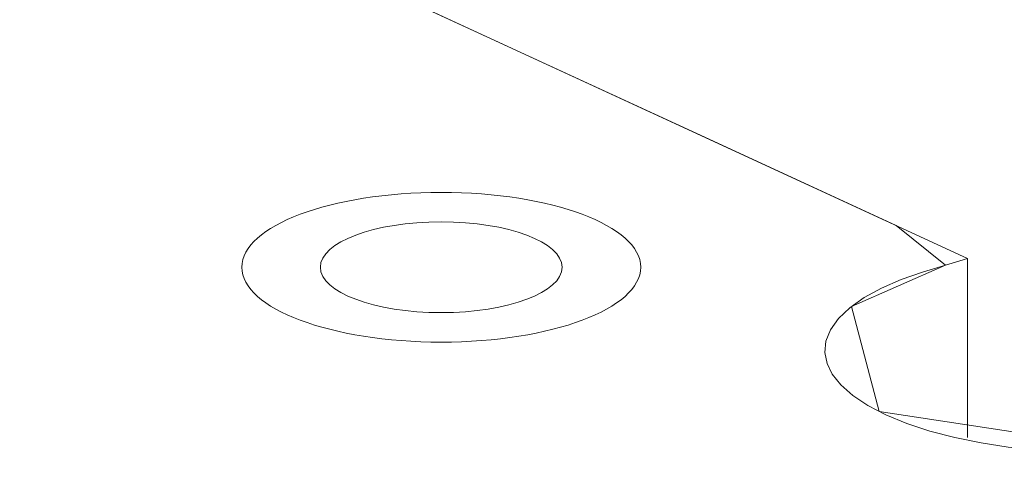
# Model space of a CAD drawing. Header units: inches. Extents: x -36 to 647, y 177 to 609.
# Tile 44 of 256: x 265.23 to 273.38, y 280.35 to 284.07. Entities that reach past the tile are written whole.
import ezdxf

# ---------------------------------------------------------------- set-up
doc = ezdxf.new("R2010")
doc.units = ezdxf.units.IN
doc.header["$MEASUREMENT"] = 0
doc.layers.add('1', color=7, linetype='Continuous')

# ---------------------------------------------------------------- blocks, each defined once
blk = doc.blocks.new('block 3927')
at = {"layer": '1', "color": 155, "lineweight": 18, "true_color": 0x4c7299}
blk.add_lwpolyline([(197.1856, 317.105), (273.0744, 282.0981)], dxfattribs=at)
blk = doc.blocks.new('block 5237')
at = {"layer": '1', "color": 155, "lineweight": 18, "true_color": 0x4c7299}
blk.add_lwpolyline([(273.0744, 280.6151), (273.0744, 282.0981)], dxfattribs=at)
blk = doc.blocks.new('block 5775')
at = {"layer": '1', "color": 18, "lineweight": 13, "true_color": 0x4c0000}
blk.add_lwpolyline([(197.1856, 317.105), (273.0744, 282.0981)], dxfattribs=at)
blk = doc.blocks.new('block 5780')
at = {"layer": '1', "color": 18, "lineweight": 13, "true_color": 0x4c0000}
blk.add_lwpolyline([(197.1856, 317.105), (273.0744, 282.0981)], dxfattribs=at)
blk = doc.blocks.new('block 6695')
at = {"layer": '1', "color": 18, "lineweight": 13, "true_color": 0x4c0000}
blk.add_open_spline([(267.0714, 282.0247), (267.0714, 281.6826), (267.8102, 281.4053), (268.7214, 281.4053), (269.6327, 281.4053), (270.3714, 281.6826), (270.3714, 282.0247), (270.3714, 282.3668), (269.6327, 282.6442), (268.7214, 282.6442), (267.8102, 282.6442), (267.0714, 282.3668), (267.0714, 282.0247)], degree=3, knots=[0, 0, 0, 0, 1, 1, 1, 2, 2, 2, 3, 3, 3, 4, 4, 4, 4], dxfattribs=at)
blk = doc.blocks.new('block 6696')
at = {"layer": '1', "color": 18, "lineweight": 13, "true_color": 0x4c0000}
blk.add_open_spline([(267.0714, 282.0247), (267.0714, 281.6826), (267.8102, 281.4053), (268.7214, 281.4053), (269.6327, 281.4053), (270.3714, 281.6826), (270.3714, 282.0247), (270.3714, 282.3668), (269.6327, 282.6442), (268.7214, 282.6442), (267.8102, 282.6442), (267.0714, 282.3668), (267.0714, 282.0247)], degree=3, knots=[0, 0, 0, 0, 1, 1, 1, 2, 2, 2, 3, 3, 3, 4, 4, 4, 4], dxfattribs=at)
blk = doc.blocks.new('block 6700')
at = {"layer": '1', "color": 18, "lineweight": 13, "true_color": 0x4c0000}
blk.add_open_spline([(267.7214, 282.0247), (267.7214, 281.8174), (268.1692, 281.6493), (268.7214, 281.6493), (269.2737, 281.6493), (269.7214, 281.8174), (269.7214, 282.0247), (269.7214, 282.2321), (269.2737, 282.4002), (268.7214, 282.4002), (268.1692, 282.4002), (267.7214, 282.2321), (267.7214, 282.0247)], degree=3, knots=[0, 0, 0, 0, 1, 1, 1, 2, 2, 2, 3, 3, 3, 4, 4, 4, 4], dxfattribs=at)
blk = doc.blocks.new('block 9134')
at = {"layer": '1', "color": 155, "lineweight": 18, "true_color": 0x4c7299}
blk.add_lwpolyline([(273.0744, 282.0981), (272.7035, 281.9847), (272.5256, 281.9226), (272.3632, 281.852), (272.2204, 281.7738), (272.1008, 281.6892), (272.0071, 281.5997), (271.9412, 281.5071), (271.904, 281.4131), (271.895, 281.3196), (271.913, 281.2282), (271.9565, 281.1392), (272.0269, 281.0506), (272.1248, 280.9638), (272.2495, 280.8807), (272.3995, 280.8028), (272.572, 280.7319), (272.7636, 280.6691), (272.9701, 280.6155), (273.1869, 280.5716), (273.4102, 280.5376), (273.6448, 280.5124), (273.8906, 280.4967), (274.1433, 280.4913), (274.3983, 280.4967), (274.6507, 280.513), (274.8956, 280.5398), (275.1286, 280.5764), (275.3456, 280.6217), (275.5438, 280.6745), (275.9149, 280.7878)], dxfattribs=at)
blk = doc.blocks.new('block 9137')
at = {"layer": '1', "color": 18, "lineweight": 13, "true_color": 0x4c0000}
blk.add_lwpolyline([(273.0744, 282.0981), (272.7035, 281.9847), (272.5256, 281.9226), (272.3632, 281.852), (272.2204, 281.7738), (272.1008, 281.6892), (272.0071, 281.5997), (271.9412, 281.5071), (271.904, 281.4131), (271.895, 281.3196), (271.913, 281.2282), (271.9565, 281.1392), (272.0269, 281.0506), (272.1248, 280.9638), (272.2495, 280.8807), (272.3995, 280.8028), (272.572, 280.7319), (272.7636, 280.6691), (272.9701, 280.6155), (273.1869, 280.5716), (273.4102, 280.5376), (273.6448, 280.5124), (273.8906, 280.4967), (274.1433, 280.4913), (274.3983, 280.4967), (274.6507, 280.513), (274.8956, 280.5398), (275.1286, 280.5764), (275.3456, 280.6217), (275.5438, 280.6745), (275.9149, 280.7878)], dxfattribs=at)
blk = doc.blocks.new('block 9164')
at = {"layer": '1', "color": 18, "lineweight": 13, "true_color": 0x4c0000}
blk.add_lwpolyline([(220.836, 306.1953), (268.057, 284.4126), (271.0083, 283.0511), (272.484, 282.3704), (272.8932, 282.0427), (272.1155, 281.701), (272.3428, 280.8301), (274.5039, 280.5021), (276.3966, 280.5656), (277.8723, 279.8849), (279.348, 279.2041), (280.0858, 278.8638), (279.5324, 278.5562), (279.2495, 277.6882), (281.1668, 277.1913), (283.2606, 277.3993), (284.7363, 276.7186), (287.6876, 275.3571), (311.2981, 264.4658)], dxfattribs=at)
blk = doc.blocks.new('block 9548')
at = {"layer": '1', "color": 18, "lineweight": 13, "true_color": 0x4c0000}
blk.add_lwpolyline([(220.836, 306.1953), (268.057, 284.4126), (271.0083, 283.0511), (272.484, 282.3704), (272.8932, 282.0427), (272.1155, 281.701), (272.3428, 280.8301), (274.5039, 280.5021), (276.3966, 280.5656), (277.8723, 279.8849), (279.348, 279.2041), (280.0858, 278.8638), (279.5324, 278.5562), (279.2495, 277.6882), (281.1668, 277.1913), (283.2606, 277.3993), (284.7363, 276.7186), (287.6876, 275.3571), (311.2981, 264.4658)], dxfattribs=at)
blk = doc.blocks.new('block 9831')
at = {"layer": '1', "color": 18, "lineweight": 13, "true_color": 0x4c0000}
blk.add_lwpolyline([(273.0744, 282.0981), (272.7035, 281.9847), (272.5256, 281.9226), (272.3632, 281.852), (272.2204, 281.7738), (272.1008, 281.6892), (272.0071, 281.5997), (271.9412, 281.5071), (271.904, 281.4131), (271.895, 281.3196), (271.913, 281.2282), (271.9565, 281.1392), (272.0269, 281.0506), (272.1248, 280.9638), (272.2495, 280.8807), (272.3995, 280.8028), (272.572, 280.7319), (272.7636, 280.6691), (272.9701, 280.6155), (273.1869, 280.5716), (273.4102, 280.5376), (273.6448, 280.5124), (273.8906, 280.4967), (274.1433, 280.4913), (274.3983, 280.4967), (274.6507, 280.513), (274.8956, 280.5398), (275.1286, 280.5764), (275.3456, 280.6217), (275.5438, 280.6745), (275.9149, 280.7878)], dxfattribs=at)

msp = doc.modelspace()

# ---------------------------------------------------------------- block references
at = {"layer": '1'}
for name in ['block 9164', 'block 9548', 'block 3927', 'block 5775', 'block 5780', 'block 6695', 'block 6696', 'block 6700', 'block 9134', 'block 9137', 'block 9831', 'block 5237']:
    msp.add_blockref(name, (0, 0), dxfattribs=at)

doc.saveas('drawing.dxf')
